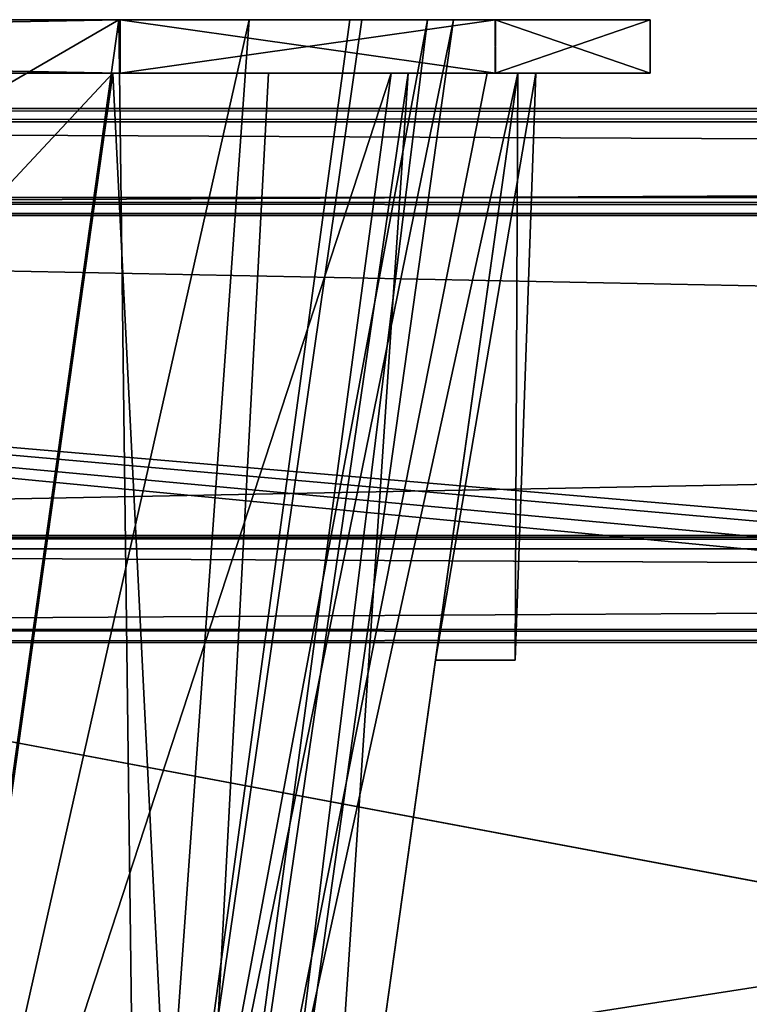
# Model space of a CAD drawing. Header units: millimetres. Extents: x -294 to 294, y -42 to 464.
# Tile 86 of 223: x -163 to -143, y 436 to 464. Entities that reach past the tile are written whole.
import ezdxf

# ---------------------------------------------------------------- set-up
doc = ezdxf.new("R2010")
doc.units = ezdxf.units.MM
doc.header["$LTSCALE"] = 65.185185
for name, color, linetype in [('2219', 7, 'CONTINUOUS'), ('2220', 7, 'CONTINUOUS'), ('2247', 7, 'CONTINUOUS'), ('2248', 7, 'CONTINUOUS'), ('2333', 7, 'CONTINUOUS'), ('2376', 7, 'CONTINUOUS'), ('2472', 7, 'CONTINUOUS'), ('2473', 7, 'CONTINUOUS'), ('2474', 7, 'CONTINUOUS'), ('2478', 7, 'CONTINUOUS'), ('2479', 7, 'CONTINUOUS'), ('2488', 7, 'CONTINUOUS'), ('2489', 7, 'CONTINUOUS'), ('2498', 7, 'CONTINUOUS'), ('2515', 7, 'CONTINUOUS'), ('2528', 7, 'CONTINUOUS'), ('2537', 7, 'CONTINUOUS'), ('2538', 7, 'CONTINUOUS'), ('2719', 7, 'CONTINUOUS'), ('2720', 7, 'CONTINUOUS'), ('2721', 7, 'CONTINUOUS'), ('2722', 7, 'CONTINUOUS'), ('2723', 7, 'CONTINUOUS'), ('2724', 7, 'CONTINUOUS'), ('2728', 7, 'CONTINUOUS'), ('2729', 7, 'CONTINUOUS'), ('2730', 7, 'CONTINUOUS'), ('2731', 7, 'CONTINUOUS'), ('2732', 7, 'CONTINUOUS'), ('2733', 7, 'CONTINUOUS'), ('2748', 7, 'CONTINUOUS'), ('2752', 7, 'CONTINUOUS'), ('2760', 7, 'CONTINUOUS'), ('2764', 7, 'CONTINUOUS'), ('2774', 7, 'CONTINUOUS'), ('2775', 7, 'CONTINUOUS'), ('2776', 7, 'CONTINUOUS'), ('2777', 7, 'CONTINUOUS'), ('2778', 7, 'CONTINUOUS'), ('2779', 7, 'CONTINUOUS'), ('2780', 7, 'CONTINUOUS'), ('2781', 7, 'CONTINUOUS'), ('2786', 7, 'CONTINUOUS')]:
    doc.layers.add(name, color=color, linetype=linetype)

msp = doc.modelspace()

# ---------------------------------------------------------------- linework, layer by layer
at = {"layer": '2219', "linetype": 'Continuous'}
for points in [[(-245.139, 458.5, -17.736), (0, 458.5, -7.252), (-275.237, 458.5, -6.291), (-245.139, 458.5, -17.736)], [(245.139, 458.5, -17.736), (0, 458.5, -7.252), (-245.139, 458.5, -17.736), (245.139, 458.5, -17.736)]]:
    msp.add_3dface(points, dxfattribs=at)
at = {"layer": '2220', "linetype": 'Continuous'}
for points in [[(-275.237, 458.5, -6.291), (0, 458.5, -7.252), (-276.74, 415.446, -4.782), (-275.237, 458.5, -6.291)], [(0, 458.5, -7.252), (0, 416.18, -5.775), (-276.74, 415.446, -4.782), (0, 458.5, -7.252)]]:
    msp.add_3dface(points, dxfattribs=at)
at = {"layer": '2247', "linetype": 'Continuous'}
for points in [[(-275.149, 461, -4.351), (275.149, 461, -4.351), (-241.158, 461, -19.149), (-275.149, 461, -4.351)], [(-241.158, 461, -19.149), (275.149, 461, -4.351), (241.158, 461, -19.149), (-241.158, 461, -19.149)]]:
    msp.add_3dface(points, dxfattribs=at)
at = {"layer": '2248', "linetype": 'Continuous'}
for points in [[(-275.149, 461, -4.351), (-276.794, 413.908, -2.706), (276.794, 413.908, -2.706), (-275.149, 461, -4.351)], [(275.149, 461, -4.351), (-275.149, 461, -4.351), (276.794, 413.908, -2.706), (275.149, 461, -4.351)]]:
    msp.add_3dface(points, dxfattribs=at)
at = {"layer": '2333', "linetype": 'Continuous'}
for points in [[(245.139, 458.5, -17.736), (-245.139, 458.5, -17.736), (243.626, 415.164, -19.249), (245.139, 458.5, -17.736)], [(-245.139, 458.5, -17.736), (0, 412.545, -19.34), (239.58, 411.671, -19.371), (-245.139, 458.5, -17.736)], [(0, 412.545, -19.34), (-245.139, 458.5, -17.736), (-239.58, 411.671, -19.371), (0, 412.545, -19.34)], [(-245.139, 458.5, -17.736), (239.58, 411.671, -19.371), (242.695, 413.162, -19.319), (-245.139, 458.5, -17.736)], [(243.626, 415.164, -19.249), (-245.139, 458.5, -17.736), (242.695, 413.162, -19.319), (243.626, 415.164, -19.249)]]:
    msp.add_3dface(points, dxfattribs=at)
at = {"layer": '2376', "linetype": 'Continuous'}
for points in [[(-241.158, 461, -19.149), (241.158, 461, -19.149), (-239.563, 415.326, -20.744), (-241.158, 461, -19.149)], [(241.158, 461, -19.149), (239.563, 415.326, -20.744), (-239.563, 415.326, -20.744), (241.158, 461, -19.149)]]:
    msp.add_3dface(points, dxfattribs=at)
at = {"layer": '2472', "linetype": 'Continuous'}
for points in [[(-216.672, 446, -348.4), (-216.672, 446.367, -358.9), (216.672, 446.367, -358.9), (-216.672, 446, -348.4)], [(216.672, 446, -348.4), (-216.672, 446, -348.4), (216.672, 446.367, -358.9), (216.672, 446, -348.4)]]:
    msp.add_3dface(points, dxfattribs=at)
at = {"layer": '2473', "linetype": 'Continuous'}
for points in [[(-216.672, 446, -348.4), (216.672, 446, -348.4), (-216.672, 446.367, -337.9), (-216.672, 446, -348.4)], [(216.672, 446, -348.4), (216.672, 446.367, -337.9), (-216.672, 446.367, -337.9), (216.672, 446, -348.4)]]:
    msp.add_3dface(points, dxfattribs=at)
at = {"layer": '2474', "linetype": 'Continuous'}
for points in [[(245.672, 460.633, -337.9), (-245.672, 460.633, -337.9), (245.672, 458.367, -337.9), (245.672, 460.633, -337.9)], [(245.672, 458.367, -337.9), (-245.672, 460.633, -337.9), (-245.672, 458.367, -337.9), (245.672, 458.367, -337.9)], [(-216.672, 446.367, -337.9), (216.672, 446.367, -337.9), (-216.672, 448.633, -337.9), (-216.672, 446.367, -337.9)], [(-216.672, 448.633, -337.9), (216.672, 446.367, -337.9), (216.672, 448.633, -337.9), (-216.672, 448.633, -337.9)]]:
    msp.add_3dface(points, dxfattribs=at)
at = {"layer": '2478', "linetype": 'Continuous'}
for points in [[(-245.672, 460.633, -358.9), (245.672, 460.633, -358.9), (-245.672, 458, -358.9), (-245.672, 460.633, -358.9)], [(-245.672, 458, -358.9), (245.672, 460.633, -358.9), (245.672, 458, -358.9), (-245.672, 458, -358.9)], [(216.672, 446.367, -358.9), (-216.672, 446.367, -358.9), (216.672, 449, -358.9), (216.672, 446.367, -358.9)], [(216.672, 449, -358.9), (-216.672, 446.367, -358.9), (-216.672, 449, -358.9), (216.672, 449, -358.9)]]:
    msp.add_3dface(points, dxfattribs=at)
at = {"layer": '2479', "linetype": 'Continuous'}
for points in [[(216.672, 449, -358.9), (-216.672, 449, -358.9), (216.672, 449, -349.9), (216.672, 449, -358.9)], [(216.672, 449, -349.9), (-216.672, 449, -358.9), (-216.672, 449, -349.9), (216.672, 449, -349.9)]]:
    msp.add_3dface(points, dxfattribs=at)
at = {"layer": '2488', "linetype": 'Continuous'}
for points in [[(-245.672, 458, -358.9), (245.672, 458, -358.9), (-245.672, 458, -349.9), (-245.672, 458, -358.9)], [(245.672, 458, -358.9), (245.672, 458, -349.9), (-245.672, 458, -349.9), (245.672, 458, -358.9)]]:
    msp.add_3dface(points, dxfattribs=at)
at = {"layer": '2489', "linetype": 'Continuous'}
for points in [[(245.672, 458, -349.9), (-216.672, 449, -349.9), (-245.672, 458, -349.9), (245.672, 458, -349.9)], [(216.672, 449, -349.9), (-216.672, 449, -349.9), (245.672, 458, -349.9), (216.672, 449, -349.9)]]:
    msp.add_3dface(points, dxfattribs=at)
at = {"layer": '2498', "linetype": 'Continuous'}
for points in [[(245.672, 460.633, -358.9), (-245.672, 460.633, -358.9), (245.672, 461, -348.4), (245.672, 460.633, -358.9)], [(245.672, 461, -348.4), (-245.672, 460.633, -358.9), (-245.672, 461, -348.4), (245.672, 461, -348.4)]]:
    msp.add_3dface(points, dxfattribs=at)
at = {"layer": '2515', "linetype": 'Continuous'}
for points in [[(-245.672, 460.633, -337.9), (245.672, 460.633, -337.9), (-245.672, 461, -348.4), (-245.672, 460.633, -337.9)], [(245.672, 460.633, -337.9), (245.672, 461, -348.4), (-245.672, 461, -348.4), (245.672, 460.633, -337.9)]]:
    msp.add_3dface(points, dxfattribs=at)
at = {"layer": '2528', "linetype": 'Continuous'}
for points in [[(245.672, 458.367, -337.9), (-245.672, 458.367, -337.9), (245.672, 458.052, -346.9), (245.672, 458.367, -337.9)], [(245.672, 458.052, -346.9), (-245.672, 458.367, -337.9), (-245.672, 458.052, -346.9), (245.672, 458.052, -346.9)]]:
    msp.add_3dface(points, dxfattribs=at)
at = {"layer": '2537', "linetype": 'Continuous'}
for points in [[(-216.672, 448.633, -337.9), (216.672, 448.633, -337.9), (-216.672, 448.948, -346.9), (-216.672, 448.633, -337.9)], [(216.672, 448.633, -337.9), (216.672, 448.948, -346.9), (-216.672, 448.948, -346.9), (216.672, 448.633, -337.9)]]:
    msp.add_3dface(points, dxfattribs=at)
at = {"layer": '2538', "linetype": 'Continuous'}
for points in [[(245.672, 458.052, -346.9), (-245.672, 458.052, -346.9), (216.672, 448.948, -346.9), (245.672, 458.052, -346.9)], [(216.672, 448.948, -346.9), (-245.672, 458.052, -346.9), (-216.672, 448.948, -346.9), (216.672, 448.948, -346.9)]]:
    msp.add_3dface(points, dxfattribs=at)
at = {"layer": '2719', "linetype": 'Continuous'}
for points in [[(-241.112, 462, -16.3), (-240.901, 462, -20.011), (-160.488, 462, -16.3), (-241.112, 462, -16.3)], [(-241.112, 462, -339.7), (-160.488, 462, -339.7), (-160.699, 462, -335.989), (-241.112, 462, -339.7)], [(-176.1, 462, -336.489), (-241.112, 462, -339.7), (-160.699, 462, -335.989), (-176.1, 462, -336.489)], [(-160.488, 462, -16.3), (-240.901, 462, -20.011), (-225.5, 462, -19.511), (-160.488, 462, -16.3)], [(-223.5, 462, -19.511), (-160.488, 462, -16.3), (-225.5, 462, -19.511), (-223.5, 462, -19.511)], [(-178.1, 462, -19.511), (-160.488, 462, -16.3), (-223.5, 462, -19.511), (-178.1, 462, -19.511)], [(-160.488, 462, -16.3), (-178.1, 462, -19.511), (-176.1, 462, -19.511), (-160.488, 462, -16.3)], [(-160.699, 462, -20.011), (-160.488, 462, -16.3), (-176.1, 462, -20.011), (-160.699, 462, -20.011)], [(-176.1, 462, -20.011), (-160.488, 462, -16.3), (-176.1, 462, -19.511), (-176.1, 462, -20.011)], [(-176.1, 462, -335.989), (-176.1, 462, -336.489), (-160.699, 462, -335.989), (-176.1, 462, -335.989)], [(-160.488, 462, -339.7), (-149.954, 462, -335.354), (-160.699, 462, -335.989), (-160.488, 462, -339.7)], [(-160.699, 462, -335.989), (-149.954, 462, -335.354), (-152.878, 462, -332.905), (-160.699, 462, -335.989)], [(-149.946, 462, -20.654), (-160.488, 462, -16.3), (-160.699, 462, -20.011), (-149.946, 462, -20.654)], [(-156.322, 462, -20.874), (-149.946, 462, -20.654), (-160.699, 462, -20.011), (-156.322, 462, -20.874)], [(-152.395, 462, -23.578), (-149.946, 462, -20.654), (-156.322, 462, -20.874), (-152.395, 462, -23.578)], [(-149.954, 462, -335.354), (-145.6, 462, -324.812), (-152.878, 462, -332.905), (-149.954, 462, -335.354)], [(-152.878, 462, -332.905), (-145.6, 462, -324.812), (-150.174, 462, -328.978), (-152.878, 462, -332.905)], [(-145.6, 462, -31.188), (-149.946, 462, -20.654), (-152.395, 462, -23.578), (-145.6, 462, -31.188)], [(-149.311, 462, -31.399), (-145.6, 462, -31.188), (-152.395, 462, -23.578), (-149.311, 462, -31.399)], [(-150.174, 462, -328.978), (-145.6, 462, -324.812), (-149.311, 462, -324.601), (-150.174, 462, -328.978)], [(-149.311, 462, -324.601), (-145.6, 462, -324.812), (-148.811, 462, -309.2), (-149.311, 462, -324.601)], [(-148.811, 462, -307.2), (-145.6, 462, -31.188), (-149.311, 462, -307.2), (-148.811, 462, -307.2)], [(-149.311, 462, -307.2), (-145.6, 462, -31.188), (-148.811, 462, -48.8), (-149.311, 462, -307.2)], [(-148.811, 462, -46.8), (-145.6, 462, -31.188), (-149.311, 462, -46.8), (-148.811, 462, -46.8)], [(-149.311, 462, -46.8), (-145.6, 462, -31.188), (-149.311, 462, -31.399), (-149.311, 462, -46.8)], [(-149.311, 462, -309.2), (-149.311, 462, -324.601), (-148.811, 462, -309.2), (-149.311, 462, -309.2)], [(-149.311, 462, -48.8), (-149.311, 462, -307.2), (-148.811, 462, -48.8), (-149.311, 462, -48.8)], [(-145.6, 462, -324.812), (-145.6, 462, -31.188), (-148.811, 462, -309.2), (-145.6, 462, -324.812)], [(-148.811, 462, -309.2), (-145.6, 462, -31.188), (-148.811, 462, -307.2), (-148.811, 462, -309.2)], [(-148.811, 462, -48.8), (-145.6, 462, -31.188), (-148.811, 462, -46.8), (-148.811, 462, -48.8)]]:
    msp.add_3dface(points, dxfattribs=at)
at = {"layer": '2720', "linetype": 'Continuous'}
for points in [[(-149.954, 462, -335.354), (-160.488, 462, -339.7), (-149.946, 463.5, -335.346), (-149.954, 462, -335.354)], [(-160.488, 462, -339.7), (-160.488, 463.5, -339.7), (-149.946, 463.5, -335.346), (-160.488, 462, -339.7)], [(-145.6, 462, -324.812), (-149.954, 462, -335.354), (-145.6, 463.5, -324.812), (-145.6, 462, -324.812)], [(-145.6, 463.5, -324.812), (-149.954, 462, -335.354), (-149.946, 463.5, -335.346), (-145.6, 463.5, -324.812)]]:
    msp.add_3dface(points, dxfattribs=at)
at = {"layer": '2721', "linetype": 'Continuous'}
for points in [[(-241.112, 463.5, -16.3), (-149.954, 463.5, -20.646), (-251.654, 463.5, -20.654), (-241.112, 463.5, -16.3)], [(-251.654, 463.5, -20.654), (-149.954, 463.5, -20.646), (-160.527, 463.5, -21.82), (-251.654, 463.5, -20.654)], [(-241.073, 463.5, -21.82), (-251.654, 463.5, -20.654), (-160.527, 463.5, -21.82), (-241.073, 463.5, -21.82)], [(-149.946, 463.5, -335.346), (-160.488, 463.5, -339.7), (-251.646, 463.5, -335.354), (-149.946, 463.5, -335.346)], [(-251.646, 463.5, -335.354), (-160.488, 463.5, -339.7), (-241.112, 463.5, -339.7), (-251.646, 463.5, -335.354)], [(-149.946, 463.5, -335.346), (-251.646, 463.5, -335.354), (-241.073, 463.5, -334.18), (-149.946, 463.5, -335.346)], [(-160.488, 463.5, -16.3), (-149.954, 463.5, -20.646), (-241.112, 463.5, -16.3), (-160.488, 463.5, -16.3)], [(-149.946, 463.5, -335.346), (-241.073, 463.5, -334.18), (-160.527, 463.5, -334.18), (-149.946, 463.5, -335.346)], [(-154.036, 463.5, -331.604), (-149.946, 463.5, -335.346), (-160.527, 463.5, -334.18), (-154.036, 463.5, -331.604)], [(-160.527, 463.5, -21.82), (-149.954, 463.5, -20.646), (-156.867, 463.5, -22.551), (-160.527, 463.5, -21.82)], [(-156.867, 463.5, -22.551), (-149.954, 463.5, -20.646), (-153.696, 463.5, -24.736), (-156.867, 463.5, -22.551)], [(-151.851, 463.5, -328.433), (-149.946, 463.5, -335.346), (-154.036, 463.5, -331.604), (-151.851, 463.5, -328.433)], [(-149.954, 463.5, -20.646), (-145.6, 463.5, -31.188), (-153.696, 463.5, -24.736), (-149.954, 463.5, -20.646)], [(-153.696, 463.5, -24.736), (-145.6, 463.5, -31.188), (-151.12, 463.5, -31.227), (-153.696, 463.5, -24.736)], [(-145.6, 463.5, -324.812), (-149.946, 463.5, -335.346), (-151.851, 463.5, -328.433), (-145.6, 463.5, -324.812)], [(-151.12, 463.5, -324.773), (-145.6, 463.5, -324.812), (-151.851, 463.5, -328.433), (-151.12, 463.5, -324.773)], [(-145.6, 463.5, -31.188), (-145.6, 463.5, -324.812), (-151.12, 463.5, -31.227), (-145.6, 463.5, -31.188)], [(-151.12, 463.5, -31.227), (-145.6, 463.5, -324.812), (-151.12, 463.5, -324.773), (-151.12, 463.5, -31.227)]]:
    msp.add_3dface(points, dxfattribs=at)
at = {"layer": '2722', "linetype": 'Continuous'}
for points in [[(-145.6, 462, -31.188), (-145.6, 462, -324.812), (-145.6, 463.5, -31.188), (-145.6, 462, -31.188)], [(-145.6, 462, -324.812), (-145.6, 463.5, -324.812), (-145.6, 463.5, -31.188), (-145.6, 462, -324.812)]]:
    msp.add_3dface(points, dxfattribs=at)
at = {"layer": '2723', "linetype": 'Continuous'}
for points in [[(-160.488, 462, -16.3), (-149.946, 462, -20.654), (-160.488, 463.5, -16.3), (-160.488, 462, -16.3)], [(-149.946, 462, -20.654), (-149.954, 463.5, -20.646), (-160.488, 463.5, -16.3), (-149.946, 462, -20.654)], [(-149.946, 462, -20.654), (-145.6, 462, -31.188), (-149.954, 463.5, -20.646), (-149.946, 462, -20.654)], [(-145.6, 462, -31.188), (-145.6, 463.5, -31.188), (-149.954, 463.5, -20.646), (-145.6, 462, -31.188)]]:
    msp.add_3dface(points, dxfattribs=at)
at = {"layer": '2724', "linetype": 'Continuous'}
for points in [[(-241.112, 462, -16.3), (-160.488, 462, -16.3), (-241.112, 463.5, -16.3), (-241.112, 462, -16.3)], [(-160.488, 462, -16.3), (-160.488, 463.5, -16.3), (-241.112, 463.5, -16.3), (-160.488, 462, -16.3)]]:
    msp.add_3dface(points, dxfattribs=at)
at = {"layer": '2728', "linetype": 'Continuous'}
for points in [[(-160.488, 462, -339.7), (-241.112, 462, -339.7), (-160.488, 463.5, -339.7), (-160.488, 462, -339.7)], [(-160.488, 463.5, -339.7), (-241.112, 462, -339.7), (-241.112, 463.5, -339.7), (-160.488, 463.5, -339.7)]]:
    msp.add_3dface(points, dxfattribs=at)
at = {"layer": '2729', "linetype": 'Continuous'}
msp.add_3dface([(-160.527, 463.5, -334.18), (-241.073, 463.5, -334.18), (-166.598, 420.304, -328.11), (-160.527, 463.5, -334.18)], dxfattribs=at)
at = {"layer": '2730', "linetype": 'Continuous'}
for points in [[(-160.527, 463.5, -334.18), (-166.598, 420.304, -328.11), (-159.977, 420.025, -325.329), (-160.527, 463.5, -334.18)], [(-154.036, 463.5, -331.604), (-160.527, 463.5, -334.18), (-159.977, 420.025, -325.329), (-154.036, 463.5, -331.604)], [(-151.851, 463.5, -328.433), (-154.036, 463.5, -331.604), (-159.977, 420.025, -325.329), (-151.851, 463.5, -328.433)], [(-157.19, 420.304, -318.702), (-151.851, 463.5, -328.433), (-159.977, 420.025, -325.329), (-157.19, 420.304, -318.702)], [(-151.12, 463.5, -324.773), (-151.851, 463.5, -328.433), (-157.19, 420.304, -318.702), (-151.12, 463.5, -324.773)]]:
    msp.add_3dface(points, dxfattribs=at)
at = {"layer": '2731', "linetype": 'Continuous'}
for points in [[(-151.12, 463.5, -31.227), (-151.12, 463.5, -324.773), (-157.19, 420.304, -37.298), (-151.12, 463.5, -31.227)], [(-151.12, 463.5, -324.773), (-157.19, 420.304, -318.702), (-157.19, 420.304, -37.298), (-151.12, 463.5, -324.773)]]:
    msp.add_3dface(points, dxfattribs=at)
at = {"layer": '2732', "linetype": 'Continuous'}
for points in [[(-160.527, 463.5, -21.82), (-156.867, 463.5, -22.551), (-166.598, 420.304, -27.89), (-160.527, 463.5, -21.82)], [(-166.598, 420.304, -27.89), (-156.867, 463.5, -22.551), (-159.971, 420.025, -30.677), (-166.598, 420.304, -27.89)], [(-156.867, 463.5, -22.551), (-153.696, 463.5, -24.736), (-159.971, 420.025, -30.677), (-156.867, 463.5, -22.551)], [(-153.696, 463.5, -24.736), (-151.12, 463.5, -31.227), (-159.971, 420.025, -30.677), (-153.696, 463.5, -24.736)], [(-151.12, 463.5, -31.227), (-157.19, 420.304, -37.298), (-159.971, 420.025, -30.677), (-151.12, 463.5, -31.227)]]:
    msp.add_3dface(points, dxfattribs=at)
at = {"layer": '2733', "linetype": 'Continuous'}
for points in [[(-241.073, 463.5, -21.82), (-160.527, 463.5, -21.82), (-235.002, 420.304, -27.89), (-241.073, 463.5, -21.82)], [(-160.527, 463.5, -21.82), (-166.598, 420.304, -27.89), (-235.002, 420.304, -27.89), (-160.527, 463.5, -21.82)]]:
    msp.add_3dface(points, dxfattribs=at)
at = {"layer": '2748', "linetype": 'Continuous'}
msp.add_3dface([(-166.598, 420.026, -25.91), (-160.699, 462, -20.011), (-176.1, 462, -20.011), (-166.598, 420.026, -25.91)], dxfattribs=at)
at = {"layer": '2752', "linetype": 'Continuous'}
for points in [[(-151.63, 445.5, -46.8), (-151.63, 445.5, -48.8), (-149.387, 445.5, -48.8), (-151.63, 445.5, -46.8)], [(-149.387, 445.5, -46.8), (-151.63, 445.5, -46.8), (-149.387, 445.5, -48.8), (-149.387, 445.5, -46.8)]]:
    msp.add_3dface(points, dxfattribs=at)
at = {"layer": '2760', "linetype": 'Continuous'}
for points in [[(-176.1, 462, -335.989), (-160.699, 462, -335.989), (-176.1, 445.5, -333.67), (-176.1, 462, -335.989)], [(-160.699, 462, -335.989), (-166.598, 420.026, -330.09), (-176.1, 445.5, -333.67), (-160.699, 462, -335.989)]]:
    msp.add_3dface(points, dxfattribs=at)
at = {"layer": '2764', "linetype": 'Continuous'}
for points in [[(-149.387, 445.5, -307.2), (-151.63, 445.5, -307.2), (-149.387, 445.5, -309.2), (-149.387, 445.5, -307.2)], [(-149.387, 445.5, -309.2), (-151.63, 445.5, -307.2), (-151.63, 445.5, -309.2), (-149.387, 445.5, -309.2)]]:
    msp.add_3dface(points, dxfattribs=at)
at = {"layer": '2774', "linetype": 'Continuous'}
for points in [[(-149.311, 462, -324.601), (-149.311, 462, -309.2), (-155.21, 420.026, -318.702), (-149.311, 462, -324.601)], [(-149.311, 462, -309.2), (-151.63, 445.5, -309.2), (-155.21, 420.026, -318.702), (-149.311, 462, -309.2)], [(-149.311, 462, -48.8), (-151.63, 445.5, -48.8), (-155.21, 420.026, -318.702), (-149.311, 462, -48.8)], [(-151.63, 445.5, -307.2), (-149.311, 462, -48.8), (-155.21, 420.026, -318.702), (-151.63, 445.5, -307.2)], [(-151.63, 445.5, -46.8), (-149.311, 462, -31.399), (-155.21, 420.026, -37.298), (-151.63, 445.5, -46.8)], [(-149.311, 462, -307.2), (-149.311, 462, -48.8), (-151.63, 445.5, -307.2), (-149.311, 462, -307.2)], [(-149.311, 462, -46.8), (-149.311, 462, -31.399), (-151.63, 445.5, -46.8), (-149.311, 462, -46.8)], [(-151.63, 445.5, -48.8), (-151.63, 445.5, -46.8), (-155.21, 420.026, -318.702), (-151.63, 445.5, -48.8)], [(-155.21, 420.026, -318.702), (-151.63, 445.5, -46.8), (-155.21, 420.026, -37.298), (-155.21, 420.026, -318.702)], [(-151.63, 445.5, -309.2), (-151.63, 445.5, -307.2), (-155.21, 420.026, -318.702), (-151.63, 445.5, -309.2)]]:
    msp.add_3dface(points, dxfattribs=at)
at = {"layer": '2775', "linetype": 'Continuous'}
for points in [[(-151.63, 445.5, -48.8), (-149.311, 462, -48.8), (-149.387, 445.5, -48.8), (-151.63, 445.5, -48.8)], [(-149.311, 462, -48.8), (-148.811, 462, -48.8), (-149.387, 445.5, -48.8), (-149.311, 462, -48.8)]]:
    msp.add_3dface(points, dxfattribs=at)
at = {"layer": '2776', "linetype": 'Continuous'}
for points in [[(-148.811, 462, -48.8), (-148.811, 462, -46.8), (-149.387, 445.5, -46.8), (-148.811, 462, -48.8)], [(-148.811, 462, -48.8), (-149.387, 445.5, -46.8), (-149.387, 445.5, -48.8), (-148.811, 462, -48.8)]]:
    msp.add_3dface(points, dxfattribs=at)
at = {"layer": '2777', "linetype": 'Continuous'}
for points in [[(-148.811, 462, -46.8), (-149.311, 462, -46.8), (-151.63, 445.5, -46.8), (-148.811, 462, -46.8)], [(-148.811, 462, -46.8), (-151.63, 445.5, -46.8), (-149.387, 445.5, -46.8), (-148.811, 462, -46.8)]]:
    msp.add_3dface(points, dxfattribs=at)
at = {"layer": '2778', "linetype": 'Continuous'}
for points in [[(-148.811, 462, -307.2), (-149.311, 462, -307.2), (-151.63, 445.5, -307.2), (-148.811, 462, -307.2)], [(-148.811, 462, -307.2), (-151.63, 445.5, -307.2), (-149.387, 445.5, -307.2), (-148.811, 462, -307.2)]]:
    msp.add_3dface(points, dxfattribs=at)
at = {"layer": '2779', "linetype": 'Continuous'}
for points in [[(-148.811, 462, -309.2), (-148.811, 462, -307.2), (-149.387, 445.5, -307.2), (-148.811, 462, -309.2)], [(-148.811, 462, -309.2), (-149.387, 445.5, -307.2), (-149.387, 445.5, -309.2), (-148.811, 462, -309.2)]]:
    msp.add_3dface(points, dxfattribs=at)
at = {"layer": '2780', "linetype": 'Continuous'}
for points in [[(-149.311, 462, -309.2), (-149.387, 445.5, -309.2), (-151.63, 445.5, -309.2), (-149.311, 462, -309.2)], [(-149.311, 462, -309.2), (-148.811, 462, -309.2), (-149.387, 445.5, -309.2), (-149.311, 462, -309.2)]]:
    msp.add_3dface(points, dxfattribs=at)
at = {"layer": '2781', "linetype": 'Continuous'}
for points in [[(-160.699, 462, -335.989), (-152.878, 462, -332.905), (-166.598, 420.026, -330.09), (-160.699, 462, -335.989)], [(-166.598, 420.026, -330.09), (-152.878, 462, -332.905), (-158.591, 419.635, -326.717), (-166.598, 420.026, -330.09)], [(-152.878, 462, -332.905), (-150.174, 462, -328.978), (-158.591, 419.635, -326.717), (-152.878, 462, -332.905)], [(-150.174, 462, -328.978), (-149.311, 462, -324.601), (-158.591, 419.635, -326.717), (-150.174, 462, -328.978)], [(-149.311, 462, -324.601), (-155.21, 420.026, -318.702), (-158.591, 419.635, -326.717), (-149.311, 462, -324.601)]]:
    msp.add_3dface(points, dxfattribs=at)
at = {"layer": '2786', "linetype": 'Continuous'}
for points in [[(-160.699, 462, -20.011), (-166.598, 420.026, -25.91), (-158.583, 419.635, -29.291), (-160.699, 462, -20.011)], [(-156.322, 462, -20.874), (-160.699, 462, -20.011), (-158.583, 419.635, -29.291), (-156.322, 462, -20.874)], [(-152.395, 462, -23.578), (-156.322, 462, -20.874), (-158.583, 419.635, -29.291), (-152.395, 462, -23.578)], [(-155.21, 420.026, -37.298), (-152.395, 462, -23.578), (-158.583, 419.635, -29.291), (-155.21, 420.026, -37.298)], [(-149.311, 462, -31.399), (-152.395, 462, -23.578), (-155.21, 420.026, -37.298), (-149.311, 462, -31.399)]]:
    msp.add_3dface(points, dxfattribs=at)

doc.saveas('drawing.dxf')
